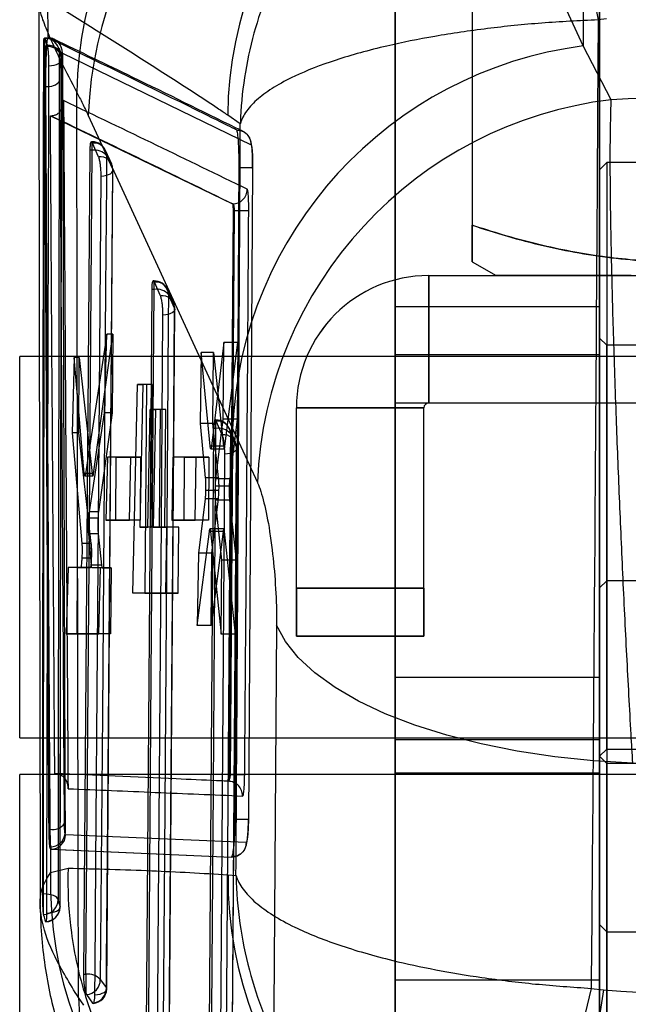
# Model space of a CAD drawing. Header units: millimetres. Extents: x 32 to 392, y 19 to 284.
# Tile 13 of 19: x 333 to 343, y 233 to 249. Entities that reach past the tile are written whole.
import ezdxf

# ---------------------------------------------------------------- set-up
doc = ezdxf.new("R2010")
doc.units = ezdxf.units.MM

msp = doc.modelspace()

# ---------------------------------------------------------------- linework, layer by layer
at = {"color": 7, "linetype": 'Continuous', "lineweight": 25}
for p, q in [((339.156558, 232.96817), (339.156558, 256.72817)), ((342.556558, 232.96817), (342.556558, 256.72817)), ((342.284307, 253.9094), (342.284307, 248.507769)), ((342.284307, 248.507769), (339.883061, 253.717076)), ((339.156558, 221.481907), (339.156558, 252.932128)), ((342.556558, 221.481907), (342.556558, 252.932128)), ((339.156558, 250.677127), (339.156558, 238.005846)), ((339.156558, 250.567918), (339.156558, 242.567793)), ((342.556558, 250.677127), (342.556558, 238.005846)), ((342.556558, 250.567918), (342.556558, 242.567793)), ((340.436558, 250.24865), (340.436558, 245.525233)), ((340.436558, 250.248526), (340.436558, 245.52511)), ((333.381235, 249.269424), (333.38314, 248.63901)), ((342.674209, 248.956802), (342.532344, 248.942292)), ((333.331967, 248.638538), (333.32597, 248.638538)), ((333.328872, 248.634246), (333.37252, 248.517683)), ((333.328872, 248.634246), (333.331967, 248.634246)), ((333.331967, 248.497243), (333.331967, 248.638478)), ((333.389908, 248.642028), (333.38314, 248.63901)), ((333.393875, 248.640116), (333.389908, 248.642028)), ((333.331967, 248.497243), (333.316141, 248.497243)), ((333.37252, 248.517683), (333.375505, 248.507521)), ((333.375505, 248.517683), (333.37252, 248.517683)), ((333.375505, 248.507521), (333.375505, 248.517683)), ((333.623575, 248.391336), (333.627499, 248.389322)), ((333.627499, 248.389322), (336.762025, 246.864985)), ((342.750198, 247.613569), (342.284307, 248.507769)), ((333.601559, 241.286982), (333.619104, 248.278979)), ((333.328662, 247.83538), (333.345168, 247.83538)), ((333.42712, 247.347056), (333.434403, 247.347088)), ((333.42712, 247.347056), (336.455679, 245.880175)), ((334.054819, 247.352676), (336.455753, 242.14041)), ((336.583834, 247.214261), (336.373707, 247.356216)), ((334.121843, 246.91274), (334.109004, 246.91274)), ((334.121843, 246.771515), (334.121843, 246.912374)), ((334.082148, 246.771515), (333.97665, 233.059558)), ((334.121843, 246.771515), (334.082148, 246.771515)), ((334.126408, 246.892437), (334.121843, 246.901428)), ((334.227675, 246.66471), (334.126408, 246.892437)), ((334.445697, 246.540398), (334.344425, 246.768126)), ((334.462905, 246.457925), (334.361633, 246.685648)), ((334.362237, 232.815894), (334.466708, 246.43955)), ((336.788214, 246.481553), (336.718446, 235.639852)), ((342.676558, 246.566932), (342.556558, 246.446932)), ((342.556558, 233.887643), (342.556558, 246.446768)), ((343.716558, 246.566932), (342.676558, 246.566932)), ((342.676558, 246.565643), (342.676558, 233.768221)), ((336.463071, 245.770818), (336.393549, 236.381621)), ((336.481315, 245.770818), (336.413878, 236.381621)), ((336.457358, 245.880175), (336.455679, 245.880175)), ((336.457358, 245.880175), (336.457396, 245.88019)), ((336.48132, 245.770818), (336.463071, 245.770818)), ((340.436558, 244.91782), (340.836558, 244.68688)), ((339.716558, 242.567006), (339.716558, 244.687006)), ((339.716558, 244.687006), (354.756558, 244.687006)), ((339.716558, 244.686754), (339.716558, 244.687006)), ((339.716558, 244.686754), (339.716558, 242.566754)), ((339.716558, 244.686754), (354.756558, 244.686754)), ((335.110929, 244.457786), (335.015194, 231.643068)), ((335.150612, 244.457786), (335.110929, 244.457786)), ((335.150612, 244.599012), (335.137729, 244.599012)), ((335.150612, 244.457786), (335.150612, 244.598657)), ((335.155126, 244.578706), (335.150612, 244.587613)), ((335.256353, 244.350979), (335.155126, 244.578706)), ((335.474442, 244.226638), (335.373208, 244.454367)), ((335.491638, 244.144237), (335.390405, 244.371959)), ((335.400823, 231.39946), (335.495439, 244.125879)), ((342.556558, 244.166653), (339.156558, 244.166653)), ((339.156558, 242.566628), (339.156558, 244.166653)), ((342.556558, 242.566628), (342.556558, 244.166653)), ((334.362343, 243.709936), (334.01087, 241.389805)), ((334.14494, 241.389805), (334.465748, 243.709936)), ((334.328372, 242.405413), (334.362343, 243.709936)), ((334.465748, 243.709936), (334.362343, 243.709936)), ((334.465748, 243.709936), (334.455534, 242.405413)), ((342.676558, 243.526932), (342.556558, 243.646932)), ((342.556558, 243.646238), (342.556558, 236.687104)), ((336.309901, 243.573136), (336.105035, 241.846861)), ((336.298436, 242.295715), (336.309901, 243.573136)), ((336.542019, 243.573136), (336.309901, 243.573136)), ((336.329081, 241.846861), (336.542019, 243.573136)), ((336.542019, 243.573136), (336.532016, 242.295715)), ((343.716558, 243.526932), (342.676558, 243.526932)), ((342.676558, 236.806958), (342.676558, 243.525751)), ((355.316558, 243.341932), (332.916558, 243.341932)), ((332.916558, 236.991932), (332.916558, 243.341932)), ((333.824542, 243.320961), (333.787568, 242.067169)), ((333.990321, 241.394497), (333.824542, 243.320961)), ((333.906642, 243.320961), (333.824542, 243.320961)), ((333.896826, 242.067169), (333.906642, 243.320961)), ((333.906642, 243.320961), (334.123447, 241.394497)), ((335.930715, 243.404365), (335.915267, 242.223222)), ((336.083557, 241.845964), (335.930715, 243.404365)), ((336.136333, 243.404365), (335.930715, 243.404365)), ((336.127085, 242.223222), (336.136333, 243.404365)), ((336.136333, 243.404365), (336.306474, 241.845964)), ((342.556558, 243.366932), (339.156558, 243.366932)), ((339.156558, 236.967428), (339.156558, 243.364435)), ((342.556558, 236.967428), (342.556558, 243.364435)), ((334.796274, 239.402262), (334.875782, 242.876715)), ((334.875782, 242.876715), (334.964607, 242.87679)), ((335.022837, 242.876715), (334.875782, 242.876715)), ((334.964607, 242.87679), (334.912329, 240.501081)), ((335.116555, 242.87679), (334.964607, 242.87679)), ((335.022837, 242.876715), (334.995605, 239.402262)), ((335.116555, 242.87679), (335.022837, 242.876715)), ((335.097935, 240.501081), (335.116555, 242.87679)), ((337.516558, 239.487006), (337.516558, 242.487006)), ((337.516558, 242.487006), (339.636558, 242.487006)), ((337.516558, 242.486754), (337.516558, 242.487006)), ((339.636558, 242.486754), (337.516558, 242.486754)), ((337.516558, 239.486754), (337.516558, 242.486754)), ((339.156558, 242.567793), (339.156558, 242.566678)), ((339.156558, 242.567793), (342.556558, 242.567793)), ((339.156558, 242.566678), (342.556558, 242.566678)), ((339.156558, 242.566628), (342.556558, 242.566628)), ((339.156558, 242.566628), (339.156558, 224.966628)), ((339.636558, 239.487006), (339.636558, 242.487006)), ((339.636558, 242.486754), (339.636558, 242.487006)), ((339.636558, 239.486754), (339.636558, 242.486754)), ((339.716558, 242.567006), (354.756558, 242.567006)), ((339.716558, 242.566754), (339.716558, 242.567006)), ((339.716558, 242.566754), (354.756558, 242.566754)), ((342.556558, 242.567793), (342.556558, 242.566678)), ((342.556558, 242.566628), (342.556558, 224.966628)), ((334.074657, 240.756352), (334.328372, 242.405413)), ((334.455534, 242.405413), (334.224904, 240.756352)), ((334.455534, 242.405413), (334.328372, 242.405413)), ((335.045953, 240.501191), (335.087071, 242.456462)), ((335.087071, 242.456462), (335.174964, 242.456536)), ((335.251713, 242.456462), (335.087071, 242.456462)), ((335.174964, 242.456536), (335.135256, 240.501265)), ((335.344254, 242.456536), (335.174964, 242.456536)), ((335.251713, 242.456462), (335.236389, 240.501191)), ((335.344254, 242.456536), (335.251713, 242.456462)), ((335.328929, 240.501265), (335.344254, 242.456536)), ((335.915267, 242.223222), (336.002307, 241.323808)), ((336.127085, 242.223222), (335.915267, 242.223222)), ((336.223678, 241.323808), (336.127085, 242.223222)), ((336.178877, 242.285283), (336.16593, 242.285283)), ((336.177865, 241.305242), (336.298436, 242.295715)), ((336.178877, 242.144058), (336.178877, 242.284946)), ((336.183315, 242.264973), (336.178877, 242.273758)), ((336.284471, 242.037245), (336.183315, 242.264973)), ((336.532016, 242.295715), (336.298436, 242.295715)), ((336.532016, 242.295715), (336.407529, 241.305242)), ((333.787568, 242.067169), (333.949658, 240.228577)), ((333.896826, 242.067169), (333.787568, 242.067169)), ((334.107007, 240.228577), (333.896826, 242.067169)), ((336.139215, 242.144058), (336.054055, 230.226578)), ((336.178877, 242.144058), (336.139215, 242.144058)), ((336.502663, 241.912856), (336.401496, 242.140587)), ((336.519841, 241.830565), (336.418675, 242.058285)), ((336.455753, 242.14041), (336.868433, 241.241345)), ((336.306474, 241.845964), (336.083557, 241.845964)), ((336.329081, 241.846861), (336.105035, 241.846861)), ((336.093759, 241.803262), (336.317418, 241.803262)), ((336.439755, 229.983054), (336.523636, 241.812235)), ((334.376862, 241.664529), (334.349286, 240.614098)), ((334.764077, 241.664484), (334.376862, 241.664529)), ((334.520744, 241.664529), (334.376862, 241.664529)), ((334.512519, 240.614098), (334.520744, 241.664529)), ((334.520744, 241.664529), (334.925098, 241.664484)), ((334.73938, 240.613986), (334.764077, 241.664484)), ((334.925098, 241.664484), (334.764077, 241.664484)), ((334.925098, 241.664484), (334.916872, 240.613986)), ((335.464309, 241.665428), (335.445631, 240.614996)), ((335.849983, 241.665406), (335.464309, 241.665428)), ((335.657631, 241.665428), (335.464309, 241.665428)), ((335.649407, 240.614996), (335.657631, 241.665428)), ((335.657631, 241.665428), (336.061991, 241.665406)), ((335.835156, 240.614898), (335.849983, 241.665406)), ((336.061991, 241.665406), (335.849983, 241.665406)), ((336.061991, 241.665406), (336.053765, 240.614898)), ((334.123447, 241.394497), (333.990321, 241.394497)), ((333.999838, 241.353452), (334.134223, 241.353452)), ((334.14494, 241.389805), (334.01087, 241.389805)), ((336.223678, 241.323808), (336.002307, 241.323808)), ((336.399423, 241.182091), (336.169732, 241.182091)), ((336.407529, 241.305242), (336.177865, 241.305242)), ((336.229228, 241.108585), (336.00655, 241.108585)), ((335.997791, 240.968941), (335.886147, 240.070297)), ((336.220816, 240.968941), (335.997791, 240.968941)), ((336.110228, 240.070297), (336.220816, 240.968941)), ((336.276497, 239.94911), (336.174016, 240.947188)), ((336.404671, 240.947188), (336.174016, 240.947188)), ((336.404671, 240.947188), (336.513641, 239.94911)), ((334.224904, 240.756352), (334.074657, 240.756352)), ((334.216691, 240.649219), (334.064519, 240.649219)), ((334.349286, 240.614098), (334.73938, 240.613986)), ((334.512519, 240.614098), (334.349286, 240.614098)), ((334.916872, 240.613986), (334.512519, 240.614098)), ((334.916872, 240.613986), (334.73938, 240.613986)), ((335.445631, 240.614996), (335.835156, 240.614898)), ((335.649407, 240.614996), (335.445631, 240.614996)), ((336.053765, 240.614898), (335.649407, 240.614996)), ((336.053765, 240.614898), (335.835156, 240.614898)), ((334.221182, 240.390764), (334.063497, 240.390763)), ((334.108467, 239.86854), (334.063497, 240.390763)), ((334.221182, 240.390764), (334.278773, 239.86854)), ((334.912329, 240.501081), (335.045953, 240.501191)), ((335.097935, 240.501081), (334.912329, 240.501081)), ((335.236389, 240.501191), (335.045953, 240.501191)), ((335.236389, 240.501191), (335.097935, 240.501081)), ((335.135256, 240.501265), (335.358472, 240.501449)), ((335.328929, 240.501265), (335.135256, 240.501265)), ((335.56028, 240.501449), (335.328929, 240.501265)), ((335.358472, 240.501449), (335.337679, 239.402706)), ((335.56028, 240.501449), (335.358472, 240.501449)), ((335.551668, 239.402706), (335.56028, 240.501449)), ((335.869273, 238.864395), (336.069026, 240.429663)), ((336.297501, 240.429662), (336.069026, 240.429663)), ((336.309031, 240.47205), (336.080344, 240.47205)), ((336.090809, 240.428397), (336.264531, 238.720241)), ((336.320093, 240.428397), (336.090809, 240.428397)), ((336.297501, 240.429662), (336.100786, 238.864395)), ((336.504018, 238.720241), (336.320093, 240.428397)), ((334.107007, 240.228577), (333.949658, 240.228577)), ((335.886147, 240.070297), (335.869273, 238.864395)), ((336.110228, 240.070297), (335.886147, 240.070297)), ((336.100786, 238.864395), (336.110228, 240.070297)), ((334.112422, 239.986545), (333.949698, 239.986545)), ((334.278773, 239.86854), (334.108467, 239.86854)), ((336.264531, 238.720241), (336.276497, 239.94911)), ((336.513641, 239.94911), (336.276497, 239.94911)), ((336.513641, 239.94911), (336.504018, 238.720241)), ((333.720127, 239.826359), (333.686418, 238.7277)), ((333.92726, 239.826313), (333.720127, 239.826359)), ((333.879283, 239.826359), (333.720127, 239.826359)), ((333.870681, 238.7277), (333.879283, 239.826359)), ((333.879283, 239.826359), (334.092846, 239.826313)), ((334.092846, 239.826313), (333.92726, 239.826313)), ((334.259464, 239.826259), (334.118112, 239.826279)), ((334.289613, 239.826279), (334.118112, 239.826279)), ((334.229393, 238.727516), (334.259464, 239.826259)), ((334.435338, 239.826259), (334.259464, 239.826259)), ((334.289613, 239.826279), (334.435338, 239.826259)), ((334.435338, 239.826259), (334.426735, 238.727516)), ((342.676558, 239.608044), (342.556558, 239.488044)), ((343.716558, 239.608044), (342.676558, 239.608044)), ((342.676558, 239.606755), (342.676558, 226.809333)), ((335.337679, 239.402706), (334.796274, 239.402262)), ((334.995605, 239.402262), (334.796274, 239.402262)), ((334.995605, 239.402262), (335.551668, 239.402706)), ((335.551668, 239.402706), (335.337679, 239.402706)), ((339.636558, 239.487006), (337.516558, 239.487006)), ((337.516558, 239.487006), (337.516558, 238.686993)), ((337.516558, 238.686766), (337.516558, 239.486754)), ((337.516558, 239.486754), (339.636558, 239.486754)), ((339.636558, 238.686993), (339.636558, 239.487006)), ((339.636558, 239.486754), (339.636558, 238.686766)), ((342.556558, 226.928755), (342.556558, 239.48788)), ((333.686418, 238.7277), (334.229393, 238.727516)), ((333.870681, 238.7277), (333.686418, 238.7277)), ((334.426735, 238.727516), (333.870681, 238.7277)), ((334.426735, 238.727516), (334.229393, 238.727516)), ((336.100786, 238.864395), (335.869273, 238.864395)), ((336.504018, 238.720241), (336.264531, 238.720241)), ((337.516558, 238.686766), (337.516558, 238.686993)), ((337.516558, 238.686993), (339.636558, 238.686993)), ((339.636558, 238.686766), (337.516558, 238.686766)), ((339.636558, 238.686766), (339.636558, 238.686993)), ((339.156558, 238.005846), (342.556558, 238.005846)), ((339.156558, 238.005846), (339.156558, 211.334182)), ((342.556558, 238.005846), (342.556558, 211.334182)), ((332.916558, 236.991932), (355.316558, 236.991932)), ((333.587621, 234.17777), (333.592649, 236.988732)), ((339.156558, 236.966932), (342.556558, 236.966932)), ((342.556558, 236.686932), (342.676558, 236.806932)), ((342.676558, 236.806932), (343.716558, 236.806932)), ((342.676558, 236.568044), (342.556558, 236.688044)), ((342.556558, 236.687351), (342.556558, 229.728217)), ((343.716558, 236.568044), (342.676558, 236.568044)), ((342.676558, 229.848071), (342.676558, 236.566863)), ((355.316558, 236.383044), (332.916558, 236.383044)), ((332.916558, 230.033044), (332.916558, 236.383044)), ((336.38436, 236.273191), (336.382954, 236.272047)), ((336.41386, 236.381621), (336.393548, 236.381621)), ((342.556558, 236.408044), (339.156558, 236.408044)), ((339.156558, 230.010394), (339.156558, 236.405698)), ((342.556558, 230.010394), (342.556558, 236.405698)), ((333.418796, 235.472412), (333.398692, 235.472412)), ((333.680175, 235.378421), (333.670793, 235.401219)), ((336.681176, 235.253113), (333.680175, 235.378421)), ((333.428136, 235.143598), (333.430522, 235.142798)), ((333.428136, 235.143598), (333.429561, 234.755732)), ((333.428211, 235.182714), (333.437593, 235.142798)), ((333.430522, 235.142798), (336.437423, 235.011494)), ((333.430522, 235.142798), (333.437593, 235.142798)), ((333.437593, 235.142798), (336.438534, 235.011494)), ((333.429561, 234.755732), (333.720955, 234.825865)), ((336.380348, 234.715939), (336.511983, 234.706611)), ((333.299085, 234.397056), (333.310762, 234.397056)), ((333.310762, 234.074674), (333.310762, 234.397056)), ((333.313806, 234.056232), (333.310762, 234.074674)), ((342.556558, 233.886932), (342.676558, 233.766932)), ((342.676558, 233.766932), (343.716558, 233.766932)), ((333.97665, 233.059558), (334.016435, 233.059558)), ((334.016435, 233.059558), (334.016435, 232.741549)), ((334.256206, 232.973728), (334.358415, 232.834316)), ((339.156558, 224.968044), (339.156558, 232.96817)), ((339.156558, 232.96817), (342.556558, 232.96817)), ((342.417332, 232.82562), (342.620699, 232.801197)), ((342.556558, 224.968044), (342.556558, 232.96817)), ((333.980302, 232.548674), (333.893422, 232.672308)), ((334.016435, 232.741549), (334.026548, 232.721467)), ((334.026548, 232.721467), (334.128762, 232.582051))]:
    msp.add_line(p, q, dxfattribs=at)
at = {"color": 7, "linetype": 'Continuous', "lineweight": 25, "flags": 128}
for points in [[(333.397607, 248.177721), (333.444305, 248.181358), (333.488382, 248.188738), (333.52816, 248.199581), (333.562124, 248.213474), (333.588981, 248.229887), (333.607706, 248.248196), (333.617588, 248.267704), (333.618249, 248.287666)], [(336.78893, 246.480373), (336.788999, 246.52233), (336.78644, 246.66837), (336.779205, 246.796988), (336.763403, 246.906772), (336.746106, 246.958905), (336.712243, 247.015648), (336.664641, 247.061927), (336.639092, 247.078521), (336.633636, 247.081514), (336.632355, 247.082191), (336.632038, 247.082357), (336.63188, 247.08244), (336.63186, 247.08245), (336.631855, 247.082453), (336.631833, 247.082464)], [(334.016435, 233.059558), (334.069016, 239.891493), (334.121843, 246.771515)], [(334.361633, 246.685648), (334.358242, 246.243573), (334.344671, 244.475271), (334.290308, 237.402064), (334.256206, 232.973728)], [(334.269742, 246.340638), (334.315049, 246.34603), (334.356894, 246.355016), (334.393698, 246.367256), (334.424077, 246.38229), (334.446885, 246.399551), (334.461264, 246.418389), (334.466672, 246.438095), (334.462905, 246.457925)], [(334.358415, 232.834316), (334.361813, 233.276391), (334.375401, 235.044693), (334.429671, 242.1179), (334.462905, 246.457925)], [(334.165398, 232.716999), (334.168792, 233.159075), (334.182362, 234.927382), (334.236556, 242.000607), (334.269742, 246.340638)], [(343.083055, 244.686956), (342.850914, 244.686953), (342.629176, 244.68695), (342.418366, 244.686946), (342.218985, 244.686942), (342.031504, 244.686938), (341.856369, 244.686934), (341.693996, 244.68693), (341.544769, 244.686926), (341.409042, 244.686921), (341.287137, 244.686917), (341.179344, 244.686912), (341.085918, 244.686908), (341.00708, 244.686903), (340.943018, 244.686898), (340.893884, 244.686893), (340.859794, 244.686888), (340.840828, 244.686883), (340.837033, 244.686879), (340.848417, 244.686874), (340.874952, 244.686869), (340.916577, 244.686864), (340.973192, 244.686859), (341.044663, 244.686854), (341.13082, 244.68685), (341.23146, 244.686845), (341.346343, 244.68684), (341.475197, 244.686836), (341.617716, 244.686832), (341.773563, 244.686827), (341.942367, 244.686823), (342.123728, 244.686819), (342.317217, 244.686815), (342.522373, 244.686812), (342.738712, 244.686808), (342.965718, 244.686805), (343.202855, 244.686802)], [(335.054995, 231.643068), (335.10269, 238.026346), (335.150612, 244.457786)], [(335.390405, 244.371959), (335.387114, 243.929883), (335.373945, 242.161581), (335.32117, 235.088374), (335.294763, 231.55729)], [(335.491638, 244.144237), (335.495403, 244.124407), (335.489992, 244.1047), (335.47561, 244.08586), (335.452798, 244.068595), (335.422417, 244.053556), (335.38561, 244.04131), (335.343764, 244.032317), (335.298455, 244.026917)], [(335.396997, 231.41788), (335.400293, 231.859955), (335.413472, 233.628257), (335.466088, 240.701465), (335.491638, 244.144237)], [(335.204007, 231.30052), (335.207297, 231.742597), (335.220449, 233.510905), (335.272957, 240.584139), (335.298455, 244.026917)], [(336.093883, 230.226578), (336.136275, 236.161182), (336.178877, 242.144058)], [(336.418675, 242.058285), (336.41553, 241.61621), (336.402944, 239.847908), (336.352484, 232.774703), (336.333646, 230.140878)], [(336.519841, 241.830565), (336.5236, 241.810736), (336.518183, 241.791028), (336.503796, 241.772184), (336.480979, 241.754913), (336.450592, 241.739867), (336.41378, 241.727612), (336.371931, 241.718609), (336.326619, 241.713199)], [(336.435924, 230.001471), (336.439069, 230.443546), (336.451645, 232.211847), (336.501827, 239.285052), (336.519841, 241.830565)], [(336.242978, 229.884046), (336.246113, 230.326123), (336.258647, 232.094434), (336.308665, 239.167679), (336.326619, 241.713199)], [(337.186276, 238.868498), (337.152196, 234.072193), (337.118599, 229.356697)], [(343.10882, 236.575158), (342.453874, 236.613466), (341.810564, 236.679646), (341.185529, 236.773016), (340.585222, 236.892611), (340.015839, 237.037197), (339.483258, 237.205282), (338.992976, 237.39513), (338.550054, 237.604781), (338.159064, 237.832073), (337.824043, 238.074658), (337.548449, 238.330032), (337.335126, 238.595559), (337.186276, 238.868498)], [(336.437446, 235.011494), (336.438835, 235.011841), (336.440224, 235.012188)], [(333.554033, 234.299877), (333.547275, 234.319067), (333.532017, 234.337383), (333.508808, 234.354168), (333.478482, 234.368817), (333.442128, 234.380804), (333.401053, 234.3897), (333.356734, 234.395182), (333.310762, 234.397056)], [(333.361399, 234.076112), (333.408305, 234.079413), (333.452757, 234.086483), (333.49306, 234.097052), (333.527677, 234.110716), (333.555285, 234.126955), (333.574831, 234.145148), (333.585571, 234.164602), (333.587093, 234.184574)], [(334.165398, 232.716999), (334.210696, 232.7224), (334.252527, 232.731393), (334.289314, 232.743639), (334.319674, 232.758678), (334.342461, 232.775942), (334.356818, 232.794782), (334.362203, 232.814487), (334.358415, 232.834316)]]:
    msp.add_lwpolyline(points, dxfattribs=at)
at = {"color": 7, "linetype": 'Continuous', "lineweight": 25}
for centre, radius, start, end in [((340.548268, 247.61547), 6.683595, 97.3438869, 178.9897168), ((340.745597, 247.076377), 6.696481, 97.4005037, 177.6352861), ((342.884651, 247.284508), 6.511339, 95.2901694, 179.3690019), ((358.293342, 252.298795), 16.11444, 175.6862319, 192.0222585), ((333.331967, 248.394938), 0.2436, 20.0955963, 90), ((333.337357, 248.396639), 0.237667, 1.2139017, 91.2995875), ((333.381363, 248.399817), 0.242361, 357.9945883, 87.9794203), ((333.385309, 248.397925), 0.242342, 357.9654362, 87.9744625), ((333.377005, 248.255032), 0.246363, 36.5289537, 100.5335026), ((333.382687, 248.282166), 0.235626, 1.3373919, 91.7466755), ((343.145514, 241.868086), 6.695301, 97.3903474, 177.668917), ((333.375505, 248.279655), 0.2436, 359.841132, 21.2176341), ((333.389278, 248.079226), 0.247803, 259.7465154, 323.3612063), ((343.546446, 240.977968), 6.683204, 96.8425704, 177.7414578), ((334.121843, 246.66914), 0.2436, 23.9752891, 90), ((334.158461, 246.496024), 0.277914, 43.0247677, 97.5712964), ((334.148745, 246.680666), 0.212946, 1.3407447, 96.0211314), ((334.250016, 246.452938), 0.212947, 1.3419501, 96.022011), ((334.223115, 246.441413), 0.2436, 359.5616894, 23.9746783), ((336.633548, 256.123017), 10.353318, 269.1575337, 270.5015352), ((339.716558, 242.487006), 2.2, 90, 180), ((339.716558, 242.486754), 2.2, 90, 180), ((335.150612, 244.355412), 0.2436, 23.9674414, 90), ((335.18729, 244.182369), 0.277849, 43.0275181, 97.585523), ((335.177503, 244.366923), 0.212962, 1.3550739, 96.0314803), ((335.278734, 244.139194), 0.212964, 1.3567813, 96.032698), ((335.251846, 244.127685), 0.2436, 359.5752214, 23.9664214), ((339.716558, 242.487006), 0.08, 90, 180), ((339.716558, 242.486754), 0.08, 90, 180), ((336.178877, 242.041683), 0.2436, 23.9536896, 90), ((336.205749, 242.05317), 0.212987, 1.3760297, 96.0462011), ((336.215643, 241.868753), 0.277749, 43.0303919, 97.6065957), ((336.306912, 241.82544), 0.212991, 1.3786253, 96.0479906), ((336.280043, 241.813956), 0.2436, 359.594999, 23.951801), ((333.461574, 235.721202), 0.252441, 260.243589, 322.3447365), ((333.428507, 235.426295), 0.243581, 269.9304714, 354.0909364), ((333.437081, 235.38601), 0.243213, 270.1206051, 358.211696), ((339.944199, 234.57183), 6.517233, 178.3830158, 264.6105736), ((342.865962, 234.646919), 6.485982, 179.3902869, 264.854871), ((333.310278, 234.299962), 0.243755, 270.8293629, 359.9799265), ((333.342666, 234.18406), 0.244427, 271.2214434, 0.1204718), ((333.344021, 234.178179), 0.2436, 271.5927806, 359.9040504), ((334.053015, 232.783924), 0.27805, 43.0491009, 97.5597891), ((334.00598, 232.970863), 0.250243, 274.7146797, 0.6560275), ((334.108189, 232.831446), 0.250243, 274.7157518, 0.6570271), ((356.813366, 229.138554), 14.860695, 165.6343842, 183.3389417), ((339.903684, 232.830221), 6.012337, 181.5050325, 268.2601346), ((334.118644, 232.817766), 0.2436, 274.7240084, 359.5596071), ((356.815715, 230.49458), 14.381202, 170.7704015, 189.2295985)]:
    msp.add_arc(centre, radius, start, end, dxfattribs=at)
for centre, major_axis, ratio, start_param, end_param in [((347.252393, 215.57577), (57.0024, 0), 0.563804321, 1.490200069, 1.649861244), ((336.417714, 241.125114), (0.001777, 0.224896), 0.086122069, 0.642615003, 1.315338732), ((336.210438, 241.147819), (0.001779, 0.225186), 0.086122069, 3.79512126, 4.537945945), ((334.234102, 240.569674), (0.00177, 0.223998), 0.086122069, 0.586261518, 1.208443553), ((334.291339, 240.04644), (0.00174, 0.22016), 0.086122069, 2.512304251, 3.14229197), ((347.252393, 284.544556), (57.0024, 0), 0.910751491, 4.631044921, 4.793191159)]:
    msp.add_ellipse(centre, major_axis=major_axis, ratio=ratio, start_param=start_param, end_param=end_param, dxfattribs=at)
for points, knots in [([(342.224553, 253.510897), (341.913307, 253.449824), (341.290792, 253.327673), (340.393483, 252.976785), (339.548815, 252.505519), (338.719903, 251.870218), (337.960417, 251.061178), (337.39717, 250.203125), (337.029588, 249.412114), (336.793928, 248.712546), (336.638844, 247.981802), (336.591869, 247.474753), (336.58398, 247.218974), (336.583834, 247.214261)], [0, 0, 0, 0, 0.101580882, 0.203168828, 0.307738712, 0.412320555, 0.540128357, 0.667960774, 0.748493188, 0.829028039, 0.913718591, 0.998410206, 1, 1, 1, 1]), ([(333.236988, 249.224664), (333.234767, 249.215528), (333.230323, 249.197246), (333.240543, 249.120722), (333.287118, 248.961866), (333.409442, 248.658548), (333.594118, 248.258527), (333.77518, 247.908387), (333.865712, 247.733314)], [0, 0, 0, 0, 0.0886018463, 0.1773013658, 0.3806153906, 0.5839326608, 0.7919636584, 1, 1, 1, 1]), ([(336.373707, 247.356216), (336.323603, 247.38973), (335.3382, 248.048844), (334.334192, 248.675054), (333.381235, 249.269424)], [0, 0, 0, 0, 0.050846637, 1, 1, 1, 1]), ([(333.232561, 249.198269), (333.237648, 245.918954), (333.245388, 240.92942), (333.25414, 235.937714), (333.25714, 234.22675)], [0, 0, 0, 0, 0.657238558, 1, 1, 1, 1]), ([(342.532344, 248.942292), (342.218047, 248.926486), (341.589429, 248.894873), (340.67482, 248.800733), (339.807005, 248.672962), (338.946968, 248.499571), (338.147921, 248.277672), (337.54278, 248.041436), (337.136619, 247.823097), (336.866865, 247.629662), (336.676193, 247.427264), (336.604541, 247.286592), (336.584209, 247.21557), (336.583834, 247.214261)], [0, 0, 0, 0, 0.1015807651, 0.2031685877, 0.3077382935, 0.4123199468, 0.5401274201, 0.6679594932, 0.7484920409, 0.8290270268, 0.9137180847, 0.9984102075, 1, 1, 1, 1]), ([(342.532344, 248.942292), (342.515918, 246.258068), (342.483043, 240.885805), (342.439246, 235.51362), (342.417332, 232.82562)], [0, 0, 0, 0, 0.499644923, 1, 1, 1, 1]), ([(333.316141, 248.497243), (333.316357, 248.520963), (333.316788, 248.568402), (333.319638, 248.616512), (333.323712, 248.641849), (333.32719, 248.636725), (333.328872, 248.634246)], [0, 0, 0, 0, 0.2538716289, 0.507734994, 0.761835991, 1, 1, 1, 1]), ([(333.369118, 248.595604), (333.368505, 248.592506), (333.362718, 248.56326), (333.352246, 248.482719), (333.340287, 248.323402), (333.332163, 248.136198), (333.328586, 247.96643), (333.328641, 247.871197), (333.328662, 247.83538)], [0, 0, 0, 0, 0.0251771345, 0.2376731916, 0.4499223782, 0.6616013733, 0.8727320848, 1, 1, 1, 1]), ([(333.331967, 248.634246), (333.340508, 248.610884), (333.354091, 248.573731), (333.369708, 248.532856), (333.375505, 248.517683)], [0, 0, 0, 0, 0.628813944, 1, 1, 1, 1]), ([(333.369118, 248.595604), (333.367126, 248.575579), (333.362204, 248.526108), (333.355193, 248.397382), (333.349253, 248.22082), (333.345455, 248.022467), (333.345265, 247.898515), (333.345168, 247.83538)], [0, 0, 0, 0, 0.14439758, 0.356733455, 0.568786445, 0.780363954, 1, 1, 1, 1]), ([(333.38314, 248.63901), (333.380956, 248.635205), (333.376255, 248.627016), (333.371606, 248.606558), (333.369118, 248.595604)], [0, 0, 0, 0, 0.464584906, 1, 1, 1, 1]), ([(333.494286, 248.614318), (333.48271, 248.619837), (333.449527, 248.635656), (333.412716, 248.639749), (333.388748, 248.642413)], [0, 0, 0, 0, 0.348869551, 1, 1, 1, 1]), ([(336.522058, 247.109905), (336.509693, 247.11608), (336.447866, 247.146958), (336.18777, 247.276606), (335.167635, 247.782075), (334.179317, 248.260165), (333.393875, 248.640116)], [0, 0, 0, 0, 0.012056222, 0.06028111, 0.253180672, 1, 1, 1, 1]), ([(333.490387, 248.616356), (333.489727, 248.616674), (333.488784, 248.617128), (333.48786, 248.617578), (333.487583, 248.617714)], [0, 0, 0, 0, 0.700060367, 1, 1, 1, 1]), ([(336.627769, 247.08453), (336.589634, 247.103514), (335.984932, 247.404545), (334.942428, 247.916171), (333.926309, 248.406151), (333.490386, 248.616356)], [0, 0, 0, 0, 0.037010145, 0.586869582, 1, 1, 1, 1]), ([(333.299085, 234.397056), (333.299969, 235.60962), (333.301737, 238.034749), (333.306829, 242.734815), (333.312465, 246.222309), (333.316141, 248.497243)], [0, 0, 0, 0, 0.2579884, 0.5159768, 1, 1, 1, 1]), ([(333.310762, 234.397056), (333.313407, 236.822184), (333.318534, 241.522256), (333.327586, 246.222308), (333.331967, 248.497243)], [0, 0, 0, 0, 0.515976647, 1, 1, 1, 1]), ([(333.375505, 248.507521), (333.377833, 248.495356), (333.382487, 248.471025), (333.389006, 248.406027), (333.394111, 248.328847), (333.397236, 248.248449), (333.397489, 248.200183), (333.397607, 248.177721)], [0, 0, 0, 0, 0.205314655, 0.410629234, 0.615945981, 0.821266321, 1, 1, 1, 1]), ([(333.574972, 248.401674), (333.570524, 246.033623), (333.563012, 242.033756), (333.556996, 237.333149), (333.554718, 235.000599), (333.554033, 234.299877)], [0, 0, 0, 0, 0.503778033, 0.85092982, 1, 1, 1, 1]), ([(333.614977, 248.361258), (333.608375, 248.378361), (333.593278, 248.417472), (333.58018, 248.452749), (333.57281, 248.4726)], [0, 0, 0, 0, 0.437276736, 1, 1, 1, 1]), ([(333.618249, 248.287666), (333.612487, 248.302514), (333.596963, 248.342516), (333.583462, 248.378836), (333.574972, 248.401674)], [0, 0, 0, 0, 0.371182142, 1, 1, 1, 1]), ([(333.588119, 247.931345), (333.588214, 247.967422), (333.588402, 248.038224), (333.592173, 248.151265), (333.598077, 248.252583), (333.605874, 248.332533), (333.614811, 248.384898), (333.620654, 248.38919), (333.623575, 248.391336)], [0, 0, 0, 0, 0.171948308, 0.337454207, 0.50311996, 0.66881708, 0.834379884, 1, 1, 1, 1]), ([(333.627499, 248.389322), (333.632479, 246.777653), (333.645862, 242.447202), (333.661178, 238.118748), (333.670793, 235.401219)], [0, 0, 0, 0, 0.372170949, 1, 1, 1, 1]), ([(333.587093, 234.184574), (333.591398, 236.551696), (333.59867, 240.550052), (333.610063, 245.251074), (333.616355, 247.58498), (333.618249, 248.287666)], [0, 0, 0, 0, 0.503530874, 0.850524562, 1, 1, 1, 1]), ([(333.397607, 248.177721), (333.397159, 248.032949), (333.394885, 247.298634), (333.3856, 244.206154), (333.373257, 239.650392), (333.36482, 235.684165), (333.361399, 234.076112)], [0, 0, 0, 0, 0.030799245, 0.156219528, 0.657900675, 1, 1, 1, 1]), ([(333.661432, 235.566983), (333.648314, 237.627718), (333.622078, 241.749188), (333.599438, 245.870625), (333.588119, 247.931345)], [0, 0, 0, 0, 0.4999998, 1, 1, 1, 1]), ([(333.328662, 247.83538), (333.339432, 245.774892), (333.360973, 241.653915), (333.386119, 237.532913), (333.398692, 235.472412)], [0, 0, 0, 0, 0.499999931, 1, 1, 1, 1]), ([(333.345168, 247.83538), (333.356536, 245.774892), (333.379272, 241.653914), (333.405621, 237.532913), (333.418796, 235.472412)], [0, 0, 0, 0, 0.49999993, 1, 1, 1, 1]), ([(333.865712, 247.733314), (333.897199, 247.673631), (333.960199, 247.554211), (334.02327, 247.419874), (334.054819, 247.352676)], [0, 0, 0, 0, 0.499778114, 1, 1, 1, 1]), ([(333.893422, 232.672308), (333.888983, 234.955217), (333.87922, 239.976608), (333.870479, 244.99595), (333.865712, 247.733314)], [0, 0, 0, 0, 0.454636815, 1, 1, 1, 1]), ([(333.434403, 247.347088), (333.449856, 247.348158), (333.484852, 247.350581), (333.538619, 247.371298), (333.599505, 247.417777), (333.642201, 247.496329), (333.648968, 247.56247), (333.645922, 247.597413), (333.645874, 247.597963)], [0, 0, 0, 0, 0.084205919, 0.190691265, 0.358765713, 0.662835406, 0.994687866, 1, 1, 1, 1]), ([(333.645874, 247.597963), (333.657971, 245.652537), (333.681703, 241.836031), (333.707717, 238.019481), (333.72047, 236.148379)], [0, 0, 0, 0, 0.509739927, 1, 1, 1, 1]), ([(336.700216, 246.12191), (336.200633, 246.365656), (335.190205, 246.858643), (334.164462, 247.349699), (333.645874, 247.597963)], [0, 0, 0, 0, 0.494426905, 1, 1, 1, 1]), ([(343.10882, 236.575158), (343.09941, 236.734426), (343.06528, 237.312123), (343.008732, 238.363563), (342.942738, 239.721157), (342.8834, 241.07994), (342.839277, 242.21214), (342.807706, 243.116944), (342.779553, 244.006823), (342.752957, 245.021336), (342.735278, 246.076797), (342.731998, 246.973486), (342.744131, 247.400208), (342.750198, 247.613569)], [0, 0, 0, 0, 0.039747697, 0.144173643, 0.248599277, 0.351095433, 0.453591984, 0.511676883, 0.569761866, 0.67669213, 0.783623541, 0.891811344, 1, 1, 1, 1]), ([(333.499953, 236.399142), (333.499406, 236.47666), (333.494702, 237.143668), (333.473628, 240.16863), (333.449883, 243.740417), (333.431061, 246.722706), (333.42712, 247.347056)], [0, 0, 0, 0, 0.021241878, 0.18277588, 0.828911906, 1, 1, 1, 1]), ([(333.434403, 247.347088), (333.434454, 247.347064), (333.943031, 247.103313), (334.957521, 246.615469), (335.957734, 246.125115), (336.457358, 245.880175)], [0, 0, 0, 0, 0.000050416, 0.500508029, 1, 1, 1, 1]), ([(336.511983, 234.706611), (336.525168, 236.780912), (336.551667, 240.950099), (336.573077, 245.119346), (336.583834, 247.214261)], [0, 0, 0, 0, 0.49753148, 1, 1, 1, 1]), ([(336.564806, 246.484637), (336.564635, 246.555368), (336.564295, 246.696818), (336.556949, 246.884715), (336.545478, 247.026197), (336.533013, 247.096543), (336.524876, 247.106481), (336.522075, 247.109903)], [0, 0, 0, 0, 0.220959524, 0.441878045, 0.662785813, 0.883901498, 1, 1, 1, 1]), ([(336.522075, 247.109903), (336.553067, 247.106138), (336.61601, 247.098491), (336.695761, 247.042418), (336.751808, 246.961308), (336.758605, 246.897104), (336.762004, 246.865003)], [0, 0, 0, 0, 0.2443278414, 0.496218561, 0.7481092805, 1, 1, 1, 1]), ([(334.121843, 246.901428), (334.116955, 246.907146), (334.107177, 246.918583), (334.094731, 246.899837), (334.085895, 246.856419), (334.082612, 246.807757), (334.082223, 246.7774), (334.082148, 246.771515)], [0, 0, 0, 0, 0.237944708, 0.475964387, 0.711881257, 0.944146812, 1, 1, 1, 1]), ([(336.762025, 246.864992), (336.76423, 246.861888), (336.769713, 246.854172), (336.777603, 246.802921), (336.784274, 246.711522), (336.788089, 246.598929), (336.788175, 246.51862), (336.788214, 246.481553)], [0, 0, 0, 0, 0.148693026, 0.369714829, 0.590401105, 0.810949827, 1, 1, 1, 1]), ([(334.269742, 246.340638), (334.26976, 246.34569), (334.269863, 246.375716), (334.267682, 246.435934), (334.260224, 246.518179), (334.248981, 246.591591), (334.237441, 246.640065), (334.230158, 246.658444), (334.227675, 246.66471)], [0, 0, 0, 0, 0.0428661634, 0.2547493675, 0.4666325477, 0.6785157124, 0.890398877, 1, 1, 1, 1]), ([(336.498154, 235.642702), (336.499133, 235.783352), (336.504633, 236.573581), (336.529069, 240.187543), (336.54878, 243.660883), (336.564805, 246.484637)], [0, 0, 0, 0, 0.038918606, 0.218660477, 1, 1, 1, 1]), ([(336.564806, 246.484667), (336.574971, 246.48458), (336.601736, 246.48435), (336.643569, 246.483957), (336.687475, 246.483499), (336.725354, 246.483045), (336.755677, 246.48261), (336.77691, 246.482208), (336.78909, 246.481846), (336.788506, 246.481651), (336.788214, 246.481553)], [0, 0, 0, 0, 0.080448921, 0.211813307, 0.34317771, 0.474542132, 0.605906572, 0.73727103, 0.868635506, 1, 1, 1, 1]), ([(336.457396, 245.88019), (336.489017, 245.883902), (336.552258, 245.891326), (336.632198, 245.947179), (336.688464, 246.026918), (336.696299, 246.090246), (336.700216, 246.12191)], [0, 0, 0, 0, 0.249999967, 0.499999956, 0.749999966, 1, 1, 1, 1]), ([(336.724174, 245.770096), (336.724108, 245.811507), (336.723981, 245.891227), (336.719855, 245.996407), (336.713481, 246.07493), (336.706424, 246.114396), (336.701804, 246.119988), (336.700216, 246.12191)], [0, 0, 0, 0, 0.229957, 0.442689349, 0.663388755, 0.884331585, 1, 1, 1, 1]), ([(336.455679, 245.880175), (336.456603, 245.878451), (336.458467, 245.874976), (336.460806, 245.854877), (336.462451, 245.826049), (336.463127, 245.796177), (336.463085, 245.777334), (336.463071, 245.770818)], [0, 0, 0, 0, 0.217743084, 0.438909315, 0.660428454, 0.882575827, 1, 1, 1, 1]), ([(336.457396, 245.88019), (336.457428, 245.880185), (336.459011, 245.879948), (336.463586, 245.877462), (336.470591, 245.865823), (336.477094, 245.841009), (336.480999, 245.808155), (336.481564, 245.783197), (336.48132, 245.770834), (336.48132, 245.770818)], [0, 0, 0, 0, 0.0023634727, 0.1158565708, 0.3386108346, 0.560024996, 0.7802821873, 0.9997114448, 1, 1, 1, 1]), ([(336.656547, 236.380501), (336.657849, 236.542895), (336.664359, 237.354864), (336.688714, 240.484716), (336.708623, 243.452196), (336.724173, 245.770096)], [0, 0, 0, 0, 0.05188556, 0.259427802, 1, 1, 1, 1]), ([(340.436558, 245.525233), (340.632104, 245.462477), (341.02326, 245.336943), (341.617409, 245.182258), (342.221152, 245.05645), (342.83455, 244.96781), (343.455808, 244.919288), (344.047789, 244.913996), (344.608172, 244.946548), (345.135914, 245.007677), (345.663769, 245.097873), (346.190652, 245.216048), (346.716536, 245.357657), (347.063232, 245.46942), (347.236558, 245.525295)], [0, 0, 0, 0, 0.088188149, 0.176404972, 0.264567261, 0.354698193, 0.444898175, 0.535012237, 0.611791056, 0.688621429, 0.76541267, 0.843591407, 0.921805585, 1, 1, 1, 1]), ([(340.436558, 245.52511), (340.436558, 245.446565), (340.436558, 245.323707), (340.436558, 245.188521), (340.436558, 245.095769), (340.436558, 245.020841), (340.436558, 244.964435), (340.436558, 244.928582), (340.436558, 244.914262), (340.436558, 244.922513), (340.436558, 244.957727), (340.436558, 245.032434), (340.436558, 245.15909), (340.436558, 245.322043), (340.436558, 245.457457), (340.436558, 245.525233)], [0, 0, 0, 0, 0.111188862, 0.17392177, 0.236652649, 0.299689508, 0.362724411, 0.426911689, 0.491097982, 0.555763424, 0.620429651, 0.7146531, 0.809187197, 0.904496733, 1, 1, 1, 1]), ([(347.236558, 245.525048), (347.041013, 245.462291), (346.649857, 245.336758), (346.055708, 245.182072), (345.451965, 245.056265), (344.838567, 244.967625), (344.217309, 244.919103), (343.625328, 244.913811), (343.064945, 244.946362), (342.537203, 245.007492), (342.009348, 245.097688), (341.482465, 245.215862), (340.956581, 245.357472), (340.609885, 245.469235), (340.436558, 245.52511)], [0, 0, 0, 0, 0.088188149, 0.176404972, 0.264567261, 0.354698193, 0.444898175, 0.535012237, 0.611791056, 0.688621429, 0.76541267, 0.843591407, 0.921805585, 1, 1, 1, 1]), ([(335.150612, 244.587613), (335.145726, 244.593363), (335.135952, 244.604864), (335.12351, 244.586217), (335.114678, 244.542883), (335.11139, 244.494196), (335.111005, 244.463757), (335.110929, 244.457786)], [0, 0, 0, 0, 0.237747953, 0.475570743, 0.711294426, 0.943372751, 1, 1, 1, 1]), ([(335.298455, 244.026917), (335.298471, 244.031882), (335.298569, 244.061815), (335.296393, 244.121922), (335.288937, 244.204181), (335.277698, 244.277635), (335.266148, 244.326235), (335.258851, 244.344668), (335.256353, 244.350979)], [0, 0, 0, 0, 0.04212971, 0.25401847, 0.465907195, 0.6777959, 0.889684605, 1, 1, 1, 1]), ([(336.178877, 242.273758), (336.173994, 242.279554), (336.164227, 242.291148), (336.151793, 242.272645), (336.142966, 242.229435), (336.13967, 242.180711), (336.139291, 242.150153), (336.139215, 242.144058)], [0, 0, 0, 0, 0.237460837, 0.474996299, 0.710438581, 0.942244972, 1, 1, 1, 1]), ([(336.326619, 241.713199), (336.326634, 241.718036), (336.326724, 241.747837), (336.324555, 241.807783), (336.317103, 241.890061), (336.305872, 241.963576), (336.294307, 242.012359), (336.286991, 242.030869), (336.284471, 242.037245)], [0, 0, 0, 0, 0.0410606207, 0.2529575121, 0.4648543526, 0.6767511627, 0.8886479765, 1, 1, 1, 1]), ([(336.105035, 241.846861), (336.103134, 241.833966), (336.099334, 241.808179), (336.093038, 241.799624), (336.087554, 241.812666), (336.084763, 241.835917), (336.083557, 241.845964)], [0, 0, 0, 0, 0.265566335, 0.53109688, 0.797389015, 1, 1, 1, 1]), ([(336.306474, 241.845964), (336.308233, 241.833205), (336.311752, 241.80769), (336.318226, 241.799683), (336.324246, 241.813257), (336.327626, 241.836747), (336.329081, 241.846861)], [0, 0, 0, 0, 0.265978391, 0.531926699, 0.798468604, 1, 1, 1, 1]), ([(334.01087, 241.389805), (334.008702, 241.378148), (334.004366, 241.354836), (333.99793, 241.350633), (333.99319, 241.366509), (333.991072, 241.38717), (333.990321, 241.394497)], [0, 0, 0, 0, 0.281522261, 0.563017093, 0.845051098, 1, 1, 1, 1]), ([(334.123447, 241.394497), (334.125227, 241.382004), (334.128788, 241.357018), (334.135296, 241.349988), (334.140848, 241.363554), (334.143873, 241.38296), (334.14494, 241.389805)], [0, 0, 0, 0, 0.281918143, 0.563811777, 0.846144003, 1, 1, 1, 1]), ([(336.002306, 241.323803), (336.003604, 241.306346), (336.006223, 241.271091), (336.007747, 241.19871), (336.007384, 241.142453), (336.00666, 241.113052), (336.00655, 241.108585)], [0, 0, 0, 0, 0.312394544, 0.630866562, 0.943915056, 1, 1, 1, 1]), ([(336.174016, 240.947188), (336.172658, 240.964254), (336.169942, 240.998391), (336.168208, 241.069267), (336.168368, 241.132892), (336.16939, 241.169738), (336.169732, 241.182091)], [0, 0, 0, 0, 0.28586337, 0.571779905, 0.856443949, 1, 1, 1, 1]), ([(336.169732, 241.182091), (336.170699, 241.206196), (336.17263, 241.254319), (336.176122, 241.288288), (336.177865, 241.305242)], [0, 0, 0, 0, 0.5009095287, 1, 1, 1, 1]), ([(336.229228, 241.108585), (336.229575, 241.133896), (336.230269, 241.184517), (336.22851, 241.2571), (336.225864, 241.301484), (336.223994, 241.320579), (336.223678, 241.323803)], [0, 0, 0, 0, 0.311948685, 0.623876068, 0.936492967, 1, 1, 1, 1]), ([(336.399423, 241.182091), (336.39889, 241.157293), (336.397824, 241.1077), (336.398996, 241.03389), (336.401551, 240.979941), (336.403872, 240.955578), (336.404671, 240.947188)], [0, 0, 0, 0, 0.2835040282, 0.5669988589, 0.8508758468, 1, 1, 1, 1]), ([(336.868433, 241.241345), (336.869307, 241.239426), (336.906105, 241.158583), (336.979314, 240.932919), (337.060825, 240.518706), (337.125316, 240.050207), (337.171396, 239.546536), (337.187047, 239.117318), (337.186383, 238.902933), (337.186276, 238.868498)], [0, 0, 0, 0, 0.005215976, 0.219786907, 0.434652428, 0.550719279, 0.753912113, 0.960473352, 1, 1, 1, 1]), ([(336.00655, 241.108585), (336.00568, 241.084135), (336.00394, 241.035237), (336.000357, 240.991131), (335.998166, 240.972185), (335.997791, 240.968941)], [0, 0, 0, 0, 0.453215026, 0.90638707, 1, 1, 1, 1]), ([(334.064519, 240.649219), (334.066093, 240.672201), (334.068993, 240.714569), (334.072879, 240.743236), (334.074657, 240.756352)], [0, 0, 0, 0, 0.542455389, 1, 1, 1, 1]), ([(334.063497, 240.390763), (334.062421, 240.407742), (334.060269, 240.441703), (334.059739, 240.51232), (334.061137, 240.584531), (334.063458, 240.628926), (334.064519, 240.649219)], [0, 0, 0, 0, 0.260744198, 0.521532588, 0.781293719, 1, 1, 1, 1]), ([(334.216691, 240.649219), (334.215933, 240.625021), (334.214416, 240.576628), (334.214876, 240.5012), (334.217135, 240.435906), (334.2199, 240.405059), (334.221182, 240.390764)], [0, 0, 0, 0, 0.258709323, 0.517415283, 0.776351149, 1, 1, 1, 1]), ([(336.069026, 240.429663), (336.070973, 240.442374), (336.074866, 240.467795), (336.081268, 240.475604), (336.086802, 240.461876), (336.089607, 240.438438), (336.090809, 240.428397)], [0, 0, 0, 0, 0.266372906, 0.532709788, 0.799802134, 1, 1, 1, 1]), ([(336.320093, 240.428397), (336.318337, 240.441326), (336.314826, 240.467184), (336.308344, 240.4757), (336.302329, 240.462578), (336.298946, 240.439512), (336.297501, 240.429662)], [0, 0, 0, 0, 0.266742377, 0.533454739, 0.800762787, 1, 1, 1, 1]), ([(333.949658, 240.228577), (333.950759, 240.212209), (333.952962, 240.17947), (333.953605, 240.110247), (333.952386, 240.043271), (333.950468, 240.002805), (333.949698, 239.986545)], [0, 0, 0, 0, 0.27281753, 0.545682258, 0.817443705, 1, 1, 1, 1]), ([(334.112422, 239.986545), (334.113007, 240.010957), (334.114176, 240.059779), (334.113194, 240.133284), (334.11065, 240.191341), (334.108065, 240.217762), (334.107007, 240.228577)], [0, 0, 0, 0, 0.270580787, 0.541149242, 0.812175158, 1, 1, 1, 1]), ([(333.949698, 239.986545), (333.948249, 239.96328), (333.945351, 239.916754), (333.939221, 239.86403), (333.932935, 239.831849), (333.929027, 239.828036), (333.92726, 239.826313)], [0, 0, 0, 0, 0.26096598, 0.521889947, 0.783893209, 1, 1, 1, 1]), ([(334.092846, 239.826313), (334.09503, 239.828855), (334.099399, 239.833938), (334.105415, 239.872802), (334.109974, 239.925619), (334.111671, 239.967851), (334.112422, 239.986545)], [0, 0, 0, 0, 0.2640361, 0.528110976, 0.791128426, 1, 1, 1, 1]), ([(334.118112, 239.826279), (334.116087, 239.828457), (334.112309, 239.832518), (334.109684, 239.857125), (334.108467, 239.86854)], [0, 0, 0, 0, 0.536109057, 1, 1, 1, 1]), ([(336.382954, 236.272047), (336.374724, 236.272418), (336.309997, 236.275337), (336.019781, 236.28841), (335.059139, 236.331542), (334.169236, 236.370124), (333.499953, 236.399142)], [0, 0, 0, 0, 0.008430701, 0.066300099, 0.297777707, 1, 1, 1, 1]), ([(333.72047, 236.148379), (333.72054, 236.149207), (333.720999, 236.154706), (333.722579, 236.188261), (333.713738, 236.245442), (333.677567, 236.312415), (333.625985, 236.360903), (333.565386, 236.391663), (333.520808, 236.396758), (333.499953, 236.399142)], [0, 0, 0, 0, 0.007094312, 0.047098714, 0.287224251, 0.494903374, 0.676266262, 0.848546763, 1, 1, 1, 1]), ([(336.622505, 236.026328), (336.619105, 236.058458), (336.612305, 236.122719), (336.556311, 236.204032), (336.476685, 236.26033), (336.413862, 236.268183), (336.382954, 236.272047)], [0, 0, 0, 0, 0.251989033, 0.503978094, 0.755967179, 1, 1, 1, 1]), ([(336.393548, 236.381621), (336.393321, 236.369127), (336.392865, 236.344137), (336.390877, 236.31108), (336.388183, 236.286266), (336.385845, 236.27595), (336.384562, 236.273566), (336.38436, 236.273191)], [0, 0, 0, 0, 0.239248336, 0.478510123, 0.717389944, 0.955542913, 1, 1, 1, 1]), ([(336.413843, 236.381621), (336.413125, 236.369098), (336.411684, 236.343982), (336.405341, 236.311001), (336.396733, 236.286332), (336.389219, 236.276001), (336.385052, 236.273591), (336.38436, 236.273191)], [0, 0, 0, 0, 0.235688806, 0.472676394, 0.711566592, 0.952110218, 1, 1, 1, 1]), ([(336.622505, 236.026328), (336.624707, 236.027865), (336.630406, 236.031844), (336.639423, 236.072735), (336.648031, 236.151846), (336.654431, 236.258396), (336.655834, 236.339371), (336.656547, 236.380501)], [0, 0, 0, 0, 0.135292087, 0.350109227, 0.564592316, 0.778840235, 1, 1, 1, 1]), ([(333.72047, 236.148379), (334.202046, 236.128247), (335.159592, 236.088217), (336.136774, 236.046877), (336.622505, 236.026328)], [0, 0, 0, 0, 0.502926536, 1, 1, 1, 1]), ([(336.437719, 235.011494), (336.466504, 235.014309), (336.520233, 235.019563), (336.586503, 235.056999), (336.632629, 235.101699), (336.662016, 235.147965), (336.679891, 235.191893), (336.693414, 235.243741), (336.704005, 235.314156), (336.714022, 235.434174), (336.718517, 235.555618), (336.719247, 235.62718), (336.71942, 235.64411)], [0, 0, 0, 0, 0.09627834, 0.179707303, 0.25117097, 0.315266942, 0.375431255, 0.447132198, 0.587343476, 0.761608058, 0.943601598, 1, 1, 1, 1]), ([(336.440224, 235.012188), (336.446563, 235.022498), (336.459241, 235.043118), (336.476437, 235.160851), (336.489633, 235.327703), (336.496456, 235.498986), (336.497722, 235.606165), (336.498153, 235.642702)], [0, 0, 0, 0, 0.221584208, 0.443155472, 0.664555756, 0.885647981, 1, 1, 1, 1]), ([(336.498154, 235.642736), (336.507458, 235.642634), (336.533448, 235.64235), (336.57465, 235.641896), (336.618764, 235.641398), (336.656735, 235.640948), (336.68701, 235.640559), (336.708037, 235.640242), (336.719862, 235.639996), (336.718918, 235.6399), (336.718446, 235.639852)], [0, 0, 0, 0, 0.073776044, 0.206093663, 0.338411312, 0.47072899, 0.603046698, 0.735364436, 0.867682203, 1, 1, 1, 1]), ([(336.718446, 235.639852), (336.718032, 235.609819), (336.71702, 235.536354), (336.7119, 235.426583), (336.703277, 235.329259), (336.692535, 235.264909), (336.684906, 235.256987), (336.681176, 235.253114)], [0, 0, 0, 0, 0.148307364, 0.362795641, 0.577757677, 0.793535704, 1, 1, 1, 1]), ([(333.398692, 235.472412), (333.399574, 235.417153), (333.401337, 235.306639), (333.41061, 235.193935), (333.420545, 235.150621), (333.426959, 235.144686), (333.428136, 235.143598)], [0, 0, 0, 0, 0.3099361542, 0.6198540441, 0.9302869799, 1, 1, 1, 1]), ([(333.418796, 235.472412), (333.41933, 235.417288), (333.420399, 235.307081), (333.424597, 235.220795), (333.427589, 235.189268), (333.428211, 235.182714)], [0, 0, 0, 0, 0.442184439, 0.884046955, 1, 1, 1, 1]), ([(333.670793, 235.401219), (333.670175, 235.404979), (333.667199, 235.423076), (333.663026, 235.472506), (333.661964, 235.535476), (333.661432, 235.566983)], [0, 0, 0, 0, 0.115852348, 0.557607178, 1, 1, 1, 1]), ([(333.720955, 234.825865), (333.71969, 234.771982), (333.711315, 234.415249), (333.758437, 233.69234), (333.982399, 232.679846), (334.393814, 231.66068), (334.97275, 230.72727), (335.696856, 229.902421), (336.551018, 229.213358), (337.50667, 228.678293), (338.538877, 228.301984), (339.260561, 228.20176), (339.621403, 228.151648)], [0, 0, 0, 0, 0.0164560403, 0.1089475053, 0.2203300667, 0.3317126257, 0.4430942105, 0.5544757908, 0.6658568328, 0.7772378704, 0.8886189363, 1, 1, 1, 1]), ([(333.720955, 234.825865), (334.182715, 234.814722), (335.058197, 234.793596), (335.956052, 234.74086), (336.380348, 234.715939)], [0, 0, 0, 0, 0.5274350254, 1, 1, 1, 1]), ([(333.893422, 232.672308), (333.750367, 232.905469), (333.463373, 233.373235), (333.267563, 233.94595), (333.230334, 234.426345), (333.363016, 234.645711), (333.429561, 234.755732)], [0, 0, 0, 0, 0.2461270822, 0.4937779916, 0.7461093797, 1, 1, 1, 1]), ([(336.511983, 234.706611), (336.512075, 234.701852), (336.517209, 234.434622), (336.560675, 233.904269), (336.716031, 233.13983), (336.95696, 232.40867), (337.33555, 231.583699), (337.919282, 230.690864), (338.675402, 229.888988), (339.451848, 229.288924), (340.216628, 228.841187), (341.060741, 228.481655), (341.672186, 228.342569), (341.977898, 228.273029)], [0, 0, 0, 0, 0.001603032, 0.090017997, 0.178431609, 0.262262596, 0.346090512, 0.478980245, 0.611839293, 0.704598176, 0.797349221, 0.898678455, 1, 1, 1, 1]), ([(336.511983, 234.706611), (336.512401, 234.705241), (336.535835, 234.628312), (336.615622, 234.475464), (336.823327, 234.254666), (337.114318, 234.042988), (337.549377, 233.803575), (338.194199, 233.543511), (339.005123, 233.308663), (339.822508, 233.131754), (340.617751, 232.998736), (341.486222, 232.890659), (342.10697, 232.847299), (342.417332, 232.82562)], [0, 0, 0, 0, 0.00160287, 0.090020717, 0.178437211, 0.262268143, 0.346096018, 0.478987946, 0.611849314, 0.704608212, 0.79735929, 0.898683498, 1, 1, 1, 1]), ([(333.310762, 234.074674), (333.309358, 234.088861), (333.306552, 234.117234), (333.303036, 234.186564), (333.300491, 234.266116), (333.299228, 234.339642), (333.299125, 234.381097), (333.299085, 234.397056)], [0, 0, 0, 0, 0.216345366, 0.432696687, 0.648890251, 0.864834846, 1, 1, 1, 1]), ([(333.554033, 234.299877), (333.558289, 234.283498), (333.56828, 234.245052), (333.580233, 234.206628), (333.587093, 234.184574)], [0, 0, 0, 0, 0.426008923, 1, 1, 1, 1]), ([(333.257925, 234.218297), (333.257985, 234.207653), (333.259061, 234.016236), (333.276779, 233.649345), (333.339477, 233.134615), (333.434922, 232.641808), (333.558552, 232.171295), (333.709395, 231.714782), (333.882046, 231.280472), (334.07653, 230.859002), (334.296544, 230.439013), (334.554761, 229.999851), (334.794292, 229.631965), (334.952035, 229.408433), (335.004287, 229.334387)], [0, 0, 0, 0, 0.004676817, 0.084112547, 0.163664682, 0.243809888, 0.325280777, 0.409487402, 0.498562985, 0.589313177, 0.689496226, 0.802652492, 0.934628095, 1, 1, 1, 1]), ([(333.347877, 233.939688), (333.337855, 233.971768), (333.325722, 234.010607), (333.315572, 234.049469), (333.313806, 234.056232)], [0, 0, 0, 0, 0.825967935, 1, 1, 1, 1]), ([(333.361399, 234.076112), (333.361178, 234.053646), (333.360723, 234.007403), (333.357742, 233.958454), (333.353382, 233.932589), (333.349785, 233.933941), (333.347934, 233.939517), (333.347877, 233.939688)], [0, 0, 0, 0, 0.237609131, 0.489089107, 0.740568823, 0.992046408, 1, 1, 1, 1]), ([(333.97665, 233.059558), (333.976932, 233.033909), (333.977496, 232.982618), (333.984332, 232.899872), (333.994782, 232.824442), (334.00621, 232.771157), (334.01373, 232.749381), (334.016435, 232.741549)], [0, 0, 0, 0, 0.217387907, 0.434729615, 0.653438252, 0.875339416, 1, 1, 1, 1]), ([(334.128762, 232.582051), (334.130194, 232.580339), (334.136365, 232.572963), (334.146715, 232.575304), (334.157358, 232.605061), (334.163908, 232.654841), (334.16494, 232.69787), (334.165398, 232.716999)], [0, 0, 0, 0, 0.07367241, 0.317419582, 0.561166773, 0.804913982, 1, 1, 1, 1])]:
    msp.add_open_spline(points, degree=3, knots=knots, dxfattribs=at)
for points in [[(336.656547, 236.380501), (336.650678, 236.380437), (336.63894, 236.38031), (336.581879, 236.380497), (336.504324, 236.380931), (336.444027, 236.381391), (336.413878, 236.381621)], [(336.681155, 235.253114), (336.677285, 235.221397), (336.669545, 235.157961), (336.613347, 235.078173), (336.533426, 235.022392), (336.470178, 235.015127), (336.438554, 235.011494)]]:
    msp.add_open_spline(points, degree=3, dxfattribs=at)

doc.saveas('drawing.dxf')
